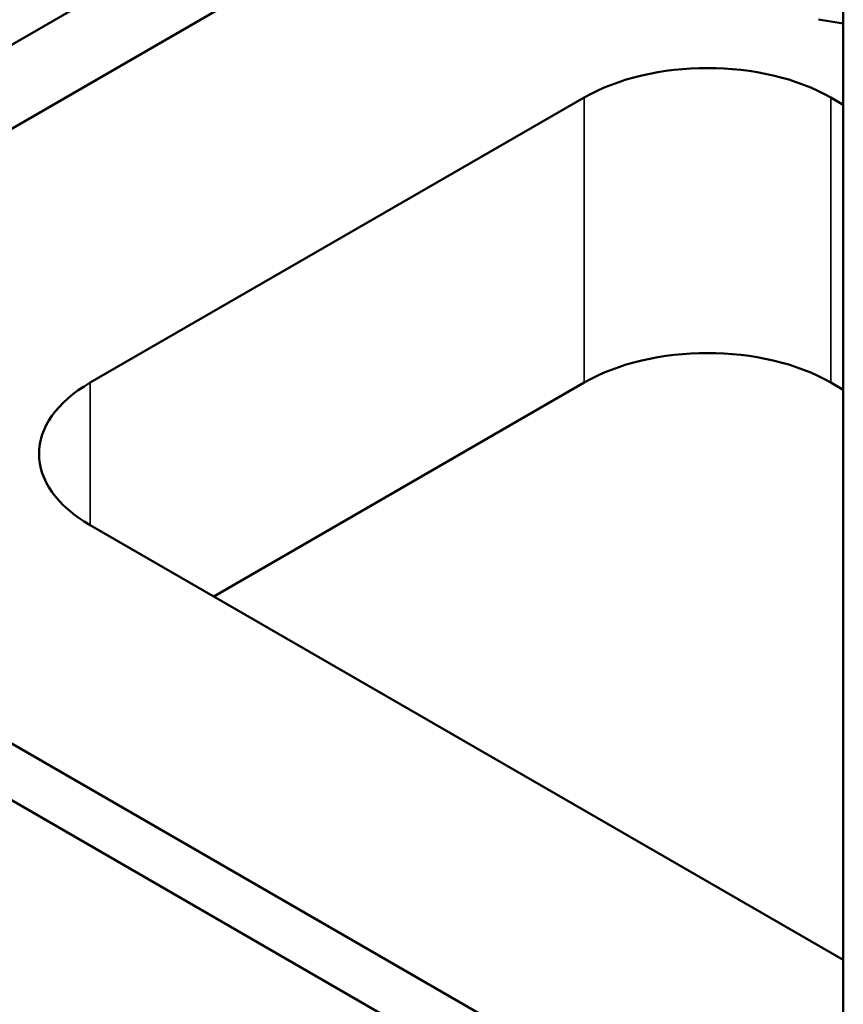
# Model space of a CAD drawing. Header units: millimetres. Extents: x 0 to 2239, y -60 to 841.
# Tile 73 of 165: x 975 to 986, y 214 to 228. Entities that reach past the tile are written whole.
import ezdxf

# ---------------------------------------------------------------- set-up
doc = ezdxf.new("R2010")
doc.units = ezdxf.units.MM
doc.layers.add('Sichtbar (ISO)', color=7, linetype='Continuous', lineweight=50)
doc.layers.add('Sichtbar schmal (ISO)', color=7, linetype='Continuous', lineweight=35)

msp = doc.modelspace()

# ---------------------------------------------------------------- linework, layer by layer
at = {"layer": 'Sichtbar (ISO)'}
for p, q in [((986.421, 290.912), (986.421, 205.18)), ((978.658, 230.478), (968.566, 224.652)), ((980.427, 230.297), (966.887, 222.479)), ((986.421, 228.387), (986.064, 228.443)), ((975.638, 223.245), (982.709, 227.327)), ((986.244, 227.327), (986.421, 227.225)), ((977.405, 220.183), (982.709, 223.245)), ((986.244, 223.245), (986.421, 223.142)), ((966.887, 222.479), (986.421, 211.201)), ((986.421, 210.385), (966.534, 221.867)), ((986.421, 214.978), (975.638, 221.203))]:
    msp.add_line(p, q, dxfattribs=at)
for centre, major_axis, start_param, end_param in [((984.476, 226.306), (-2.5, 0), 3.926991, 5.497787), ((984.476, 222.224), (2.5, 0), 0.785398, 2.356194), ((977.405, 222.224), (-2.5, 0), 5.497787, 7.068583)]:
    msp.add_ellipse(centre, major_axis=major_axis, ratio=0.57735, start_param=start_param, end_param=end_param, dxfattribs=at)
at = {"layer": 'Sichtbar schmal (ISO)'}
for p, q in [((982.709, 223.245), (982.709, 227.327)), ((986.244, 227.327), (986.244, 223.245)), ((975.638, 223.245), (975.638, 221.203))]:
    msp.add_line(p, q, dxfattribs=at)

doc.saveas('drawing.dxf')
